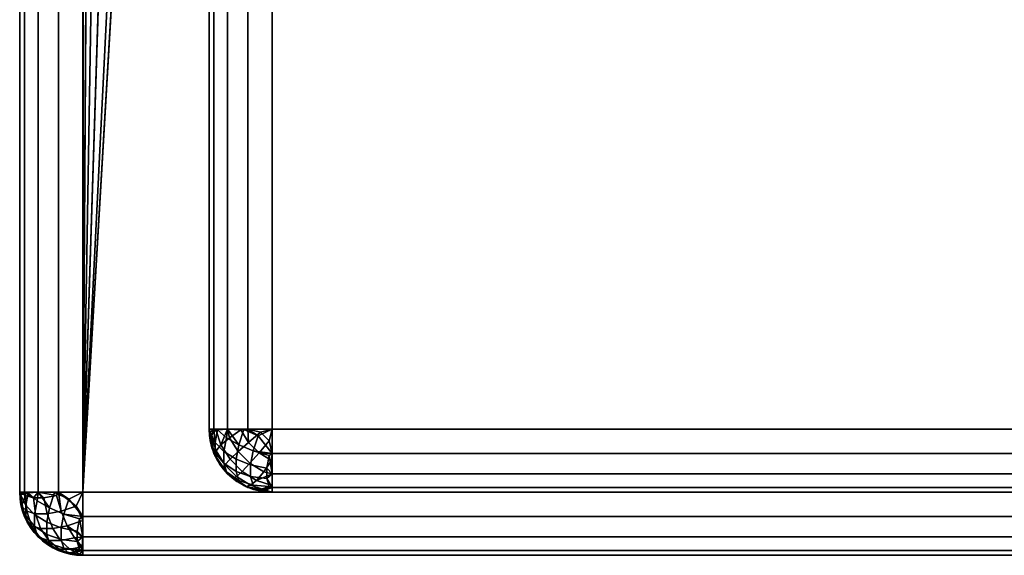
# Model space of a CAD drawing. Header units: millimetres. Extents: x -10 to 414, y -827 to 10.
# Tile 1 of 40: x 0 to 15.6, y -800 to -791.5. Entities that reach past the tile are written whole.
import ezdxf

# ---------------------------------------------------------------- set-up
doc = ezdxf.new("R2010")
doc.units = ezdxf.units.MM
doc.header["$MEASUREMENT"] = 0
for name, color, linetype, lineweight in [('0 Misc', 7, 'Continuous', 35), ('10 Raster Images', 7, 'Continuous', 35), ('5 Hatches', 7, 'Continuous', 35)]:
    doc.layers.add(name, color=color, linetype=linetype, lineweight=lineweight)

msp = doc.modelspace()

# ---------------------------------------------------------------- linework, layer by layer
at = {"layer": '0 Misc', "color": 160, "linetype": 'Continuous', "lineweight": 25}
for p, q in [((0, -1, 1194), (0, -799, 1194)), ((0, -799, 1174), (0, -1, 1174)), ((1, -799, 1195), (1, -1, 1195)), ((1, -781, 1173), (1, -799, 1173)), ((1, -799, 1173), (1.012, -781.156, 1173)), ((1, -799, 1173), (1.109, -781.454, 1173)), ((1, -799, 1173), (1.293, -781.707, 1173)), ((1, -799, 1173), (1.546, -781.891, 1173)), ((1, -799, 1173), (1.844, -781.988, 1173)), ((1, -799, 1173), (2, -782, 1173)), ((3, -784, 1169), (3, -798, 1169)), ((3, -798, 13.5), (3, -784, 13.5)), ((4, -784, 12.5), (4, -798, 12.5)), ((4, -798, 1170), (4, -784, 1170)), ((3, -798, 1169), (3, -798, 13.5)), ((4, -798, 12.5), (396, -798, 12.5)), ((396, -798, 1170), (4, -798, 1170)), ((0, -799, 1194), (0, -799, 1174)), ((1, -799, 1173), (399, -799, 1173)), ((399, -799, 1195), (1, -799, 1195)), ((396, -799, 13.5), (4, -799, 13.5)), ((4, -799, 13.5), (4, -799, 1169)), ((4, -799, 1169), (396, -799, 1169)), ((4, -799, 13.5), (396, -799, 1169)), ((4, -799, 13.5), (204.554, -799, 730)), ((4, -799, 1169), (195.446, -799, 730)), ((195.446, -799, 730), (4, -799, 13.5)), ((4, -799, 1169), (195.717, -799, 730.779)), ((4, -799, 1169), (196.049, -799, 731.534)), ((4, -799, 1169), (196.442, -799, 732.187)), ((4, -799, 1169), (197.415, -799, 733.16)), ((4, -799, 1169), (198.641, -799, 733.785)), ((4, -799, 1169), (200, -799, 734)), ((4, -799, 1169), (197.415, -799, 1046.84)), ((4, -799, 1169), (196.442, -799, 1047.813)), ((4, -799, 1169), (196.049, -799, 1048.466)), ((4, -799, 1169), (195.505, -799, 1049.81)), ((4, -799, 1169), (195, -799, 1053)), ((4, -799, 1169), (195, -799, 1054)), ((4, -799, 1169), (164.278, -799, 1124.392)), ((4, -799, 1169), (162.048, -799, 1125.528)), ((4, -799, 1169), (160.278, -799, 1127.298)), ((4, -799, 1169), (159.142, -799, 1129.528)), ((4, -799, 1169), (158.75, -799, 1132)), ((4, -799, 1169), (158.75, -799, 1149)), ((4, -799, 1169), (159.142, -799, 1151.472)), ((4, -799, 1169), (160.278, -799, 1153.702)), ((4, -799, 1169), (162.048, -799, 1155.472)), ((4, -799, 1169), (164.278, -799, 1156.608)), ((4, -799, 1169), (166.75, -799, 1157)), ((1, -800, 1174), (1, -800, 1194)), ((1, -800, 1194), (399, -800, 1194)), ((399, -800, 1174), (1, -800, 1174))]:
    msp.add_line(p, q, dxfattribs=at).dxf.unprotected_set("ltscale", 0)
at = {"layer": '0 Misc', "color": 160, "linetype": 'Continuous', "lineweight": 25, "extrusion": (0, -1, 0)}
for centre, start, end in [((4, 1169, 798), 90, 180), ((4, 13.5, 798), 180, 270)]:
    msp.add_arc(centre, 1, start, end, dxfattribs=at).dxf.unprotected_set("ltscale", 0)
at = {"layer": '0 Misc', "color": 160, "linetype": 'Continuous', "lineweight": 25, "extrusion": (0, 0, -1)}
for centre in [(-4, -798, -1169), (-1, -799, -1174)]:
    msp.add_arc(centre, 1, 270, 0, dxfattribs=at).dxf.unprotected_set("ltscale", 0)
at = {"layer": '0 Misc', "color": 160, "linetype": 'Continuous', "lineweight": 25}
for centre in [(4, -798, 13.5), (1, -799, 1194)]:
    msp.add_arc(centre, 1, 180, 270, dxfattribs=at).dxf.unprotected_set("ltscale", 0)
at = {"layer": '0 Misc', "color": 160, "linetype": 'Continuous', "lineweight": 25, "extrusion": (1, 0, 0)}
for centre, start, end in [((-798, 1169, 4), 90, 180), ((-798, 13.5, 4), 180, 270), ((-799, 1174, 1), 180, 270), ((-799, 1194, 1), 90, 180)]:
    msp.add_arc(centre, 1, start, end, dxfattribs=at).dxf.unprotected_set("ltscale", 0)
at = {"layer": '0 Misc', "color": 160, "linetype": 'Continuous', "lineweight": 25, "extrusion": (0, 1, 0)}
for centre, start, end in [((-1, 1174, -799), 270, 0), ((-1, 1194, -799), 0, 90)]:
    msp.add_arc(centre, 1, start, end, dxfattribs=at).dxf.unprotected_set("ltscale", 0)
at = {"layer": '0 Misc', "color": 7, "lineweight": 25}
for points, invisible_edges in [([(0, -1, 1194), (0, -799, 1174), (0, -799, 1194)], 1), ([(0, -1, 1194), (0, -1, 1174), (0, -799, 1174)], 12), ([(0.076, -799, 1173.617), (0, -1, 1174), (0.076, -1, 1173.617)], 1), ([(0.076, -799, 1173.617), (0, -799, 1174), (0, -1, 1174)], 12), ([(0, -1, 1194), (0.076, -799, 1194.383), (0.076, -1, 1194.383)], 1), ([(0, -1, 1194), (0, -799, 1194), (0.076, -799, 1194.383)], 12), ([(0.293, -799, 1173.293), (0.076, -1, 1173.617), (0.293, -1, 1173.293)], 1), ([(0.293, -799, 1173.293), (0.076, -799, 1173.617), (0.076, -1, 1173.617)], 12), ([(0.293, -799, 1194.707), (0.076, -1, 1194.383), (0.076, -799, 1194.383)], 1), ([(0.293, -799, 1194.707), (0.293, -1, 1194.707), (0.076, -1, 1194.383)], 12), ([(0.617, -799, 1173.076), (0.293, -1, 1173.293), (0.617, -1, 1173.076)], 1), ([(0.617, -799, 1173.076), (0.293, -799, 1173.293), (0.293, -1, 1173.293)], 12), ([(0.617, -799, 1194.924), (0.293, -1, 1194.707), (0.293, -799, 1194.707)], 1), ([(0.617, -799, 1194.924), (0.617, -1, 1194.924), (0.293, -1, 1194.707)], 12), ([(1, -799, 1173), (0.617, -1, 1173.076), (1, -781, 1173)], 1), ([(1, -799, 1173), (0.617, -799, 1173.076), (0.617, -1, 1173.076)], 12), ([(1, -799, 1195), (0.617, -1, 1194.924), (0.617, -799, 1194.924)], 1), ([(1, -799, 1195), (1, -1, 1195), (0.617, -1, 1194.924)], 12), ([(3, -798, 13.5), (3.076, -784, 13.117), (3.076, -798, 13.117)], 1), ([(3, -798, 13.5), (3, -784, 13.5), (3.076, -784, 13.117)], 12), ([(3.076, -798, 13.117), (3.293, -784, 12.793), (3.293, -798, 12.793)], 1), ([(3.076, -798, 13.117), (3.076, -784, 13.117), (3.293, -784, 12.793)], 12), ([(3.293, -798, 12.793), (3.617, -784, 12.576), (3.617, -798, 12.576)], 1), ([(3.293, -798, 12.793), (3.293, -784, 12.793), (3.617, -784, 12.576)], 12), ([(4, -784, 12.5), (3.617, -798, 12.576), (3.617, -784, 12.576)], 1), ([(4, -784, 12.5), (4, -798, 12.5), (3.617, -798, 12.576)], 12), ([(4, -798, 12.5), (396, -784, 12.5), (396, -798, 12.5)], 1), ([(4, -798, 12.5), (4, -784, 12.5), (396, -784, 12.5)], 12), ([(3.236, -798.354, 12.96), (3.096, -798.208, 13.125), (3.133, -798.01, 13.002)], 12), ([(3.236, -798.354, 12.96), (3.133, -798.01, 13.002), (3.277, -798.134, 12.822)], 1), ([(3.552, -798.002, 12.606), (3.7, -798.345, 12.611), (3.47, -798.248, 12.689)], 1), ([(3.552, -798.002, 12.606), (3.779, -798.107, 12.531), (3.7, -798.345, 12.611)], 12), ([(4, -798, 12.5), (396, -798.383, 12.576), (4, -798.383, 12.576)], 1), ([(4, -798, 12.5), (396, -798, 12.5), (396, -798.383, 12.576)], 12), ([(3.096, -798.375, 13.292), (3.018, -798.048, 13.316), (3.096, -798.208, 13.125)], 1), ([(3.096, -798.375, 13.292), (3.018, -798.184, 13.452), (3.018, -798.048, 13.316)], 12), ([(3.428, -798.476, 12.832), (3.236, -798.354, 12.96), (3.277, -798.134, 12.822)], 12), ([(3.428, -798.476, 12.832), (3.277, -798.134, 12.822), (3.47, -798.248, 12.689)], 1), ([(3.236, -798.54, 13.146), (3.096, -798.208, 13.125), (3.236, -798.354, 12.96)], 1), ([(3.236, -798.54, 13.146), (3.096, -798.375, 13.292), (3.096, -798.208, 13.125)], 12), ([(3.428, -798.668, 13.024), (3.236, -798.354, 12.96), (3.428, -798.476, 12.832)], 1), ([(3.428, -798.668, 13.024), (3.236, -798.54, 13.146), (3.236, -798.354, 12.96)], 12), ([(3.428, -798.476, 12.832), (3.47, -798.248, 12.689), (3.7, -798.345, 12.611)], 12), ([(3.428, -798.476, 12.832), (3.7, -798.345, 12.611), (3.659, -798.565, 12.749)], 1), ([(3.7, -798.345, 12.611), (3.913, -798.616, 12.717), (3.659, -798.565, 12.749)], 1), ([(3.7, -798.345, 12.611), (3.95, -798.419, 12.593), (3.913, -798.616, 12.717)], 12), ([(3.096, -798.375, 13.292), (3.277, -798.678, 13.366), (3.133, -798.498, 13.489)], 1), ([(3.096, -798.375, 13.292), (3.236, -798.54, 13.146), (3.277, -798.678, 13.366)], 12), ([(3.659, -798.751, 12.935), (3.428, -798.476, 12.832), (3.659, -798.565, 12.749)], 1), ([(3.659, -798.751, 12.935), (3.428, -798.668, 13.024), (3.428, -798.476, 12.832)], 12), ([(396, -798.707, 12.793), (4, -798.383, 12.576), (396, -798.383, 12.576)], 1), ([(396, -798.707, 12.793), (4, -798.707, 12.793), (4, -798.383, 12.576)], 12), ([(3.236, -798.54, 13.146), (3.47, -798.811, 13.252), (3.277, -798.678, 13.366)], 1), ([(3.236, -798.54, 13.146), (3.428, -798.668, 13.024), (3.47, -798.811, 13.252)], 12), ([(3.7, -798.889, 13.155), (3.428, -798.668, 13.024), (3.659, -798.751, 12.935)], 1), ([(3.7, -798.889, 13.155), (3.47, -798.811, 13.252), (3.428, -798.668, 13.024)], 12), ([(3.659, -798.565, 12.749), (3.913, -798.783, 12.884), (3.659, -798.751, 12.935)], 1), ([(3.659, -798.565, 12.749), (3.913, -798.616, 12.717), (3.913, -798.783, 12.884)], 12), ([(3.47, -798.811, 13.252), (3.779, -798.969, 13.393), (3.552, -798.894, 13.498)], 1), ([(3.47, -798.811, 13.252), (3.7, -798.889, 13.155), (3.779, -798.969, 13.393)], 12), ([(3.659, -798.751, 12.935), (3.95, -798.907, 13.081), (3.7, -798.889, 13.155)], 1), ([(3.659, -798.751, 12.935), (3.913, -798.783, 12.884), (3.95, -798.907, 13.081)], 12), ([(396, -798.924, 13.117), (4, -798.707, 12.793), (396, -798.707, 12.793)], 1), ([(396, -798.924, 13.117), (4, -798.924, 13.117), (4, -798.707, 12.793)], 12), ([(396, -799, 13.5), (4, -798.924, 13.117), (396, -798.924, 13.117)], 1), ([(396, -799, 13.5), (4, -799, 13.5), (4, -798.924, 13.117)], 12), ([(0, -799, 1194), (0.076, -799.383, 1174), (0.076, -799.383, 1194)], 1), ([(0, -799, 1194), (0, -799, 1174), (0.076, -799.383, 1174)], 12), ([(0.096, -799.375, 1173.792), (0.018, -799.048, 1173.816), (0.096, -799.208, 1173.625)], 1), ([(0.096, -799.375, 1173.792), (0.018, -799.184, 1173.952), (0.018, -799.048, 1173.816)], 12), ([(0.093, -799.05, 1194.419), (0.249, -799.341, 1194.565), (0.217, -799.087, 1194.616)], 1), ([(0.093, -799.05, 1194.419), (0.111, -799.3, 1194.345), (0.249, -799.341, 1194.565)], 12), ([(0.133, -799.01, 1173.502), (0.236, -799.354, 1173.46), (0.096, -799.208, 1173.625)], 1), ([(0.133, -799.01, 1173.502), (0.277, -799.134, 1173.322), (0.236, -799.354, 1173.46)], 12), ([(0.217, -799.087, 1194.616), (0.435, -799.341, 1194.751), (0.384, -799.087, 1194.783)], 1), ([(0.217, -799.087, 1194.616), (0.249, -799.341, 1194.565), (0.435, -799.341, 1194.751)], 12), ([(0.277, -799.134, 1173.322), (0.428, -799.476, 1173.332), (0.236, -799.354, 1173.46)], 1), ([(0.277, -799.134, 1173.322), (0.47, -799.248, 1173.189), (0.428, -799.476, 1173.332)], 12), ([(0.655, -799.3, 1194.889), (0.581, -799.05, 1194.907), (0.384, -799.087, 1194.783)], 12), ([(0.655, -799.3, 1194.889), (0.384, -799.087, 1194.783), (0.435, -799.341, 1194.751)], 1), ([(0.552, -799.002, 1173.106), (0.7, -799.345, 1173.111), (0.47, -799.248, 1173.189)], 1), ([(0.552, -799.002, 1173.106), (0.779, -799.107, 1173.031), (0.7, -799.345, 1173.111)], 12), ([(1, -799, 1173), (399, -799.383, 1173.076), (1, -799.383, 1173.076)], 1), ([(1, -799, 1173), (399, -799, 1173), (399, -799.383, 1173.076)], 12), ([(399, -799, 1195), (1, -799.383, 1194.924), (399, -799.383, 1194.924)], 1), ([(399, -799, 1195), (1, -799, 1195), (1, -799.383, 1194.924)], 12), ([(0.189, -799.53, 1194.248), (0.031, -799.221, 1194.107), (0.106, -799.448, 1194.002)], 1), ([(0.189, -799.53, 1194.248), (0.111, -799.3, 1194.345), (0.031, -799.221, 1194.107)], 12), ([(0.096, -799.208, 1173.625), (0.236, -799.54, 1173.646), (0.096, -799.375, 1173.792)], 1), ([(0.096, -799.208, 1173.625), (0.236, -799.354, 1173.46), (0.236, -799.54, 1173.646)], 12), ([(0.659, -799.565, 1173.249), (0.428, -799.476, 1173.332), (0.47, -799.248, 1173.189)], 12), ([(0.659, -799.565, 1173.249), (0.47, -799.248, 1173.189), (0.7, -799.345, 1173.111)], 1), ([(0.998, -799.448, 1194.894), (0.893, -799.221, 1194.969), (0.655, -799.3, 1194.889)], 12), ([(0.076, -799.383, 1194), (0.293, -799.707, 1174), (0.293, -799.707, 1194)], 1), ([(0.076, -799.383, 1194), (0.076, -799.383, 1174), (0.293, -799.707, 1174)], 12), ([(0.096, -799.375, 1173.792), (0.277, -799.678, 1173.866), (0.133, -799.498, 1173.99)], 1), ([(0.096, -799.375, 1173.792), (0.236, -799.54, 1173.646), (0.277, -799.678, 1173.866)], 12), ([(0.111, -799.3, 1194.345), (0.332, -799.572, 1194.476), (0.249, -799.341, 1194.565)], 1), ([(0.111, -799.3, 1194.345), (0.189, -799.53, 1194.248), (0.332, -799.572, 1194.476)], 12), ([(0.236, -799.54, 1173.646), (0.236, -799.354, 1173.46), (0.428, -799.476, 1173.332)], 12), ([(0.332, -799.572, 1194.476), (0.435, -799.341, 1194.751), (0.249, -799.341, 1194.565)], 1), ([(0.332, -799.572, 1194.476), (0.524, -799.572, 1194.668), (0.435, -799.341, 1194.751)], 12), ([(0.435, -799.341, 1194.751), (0.752, -799.53, 1194.811), (0.655, -799.3, 1194.889)], 1), ([(0.435, -799.341, 1194.751), (0.524, -799.572, 1194.668), (0.752, -799.53, 1194.811)], 12), ([(0.998, -799.448, 1194.894), (0.655, -799.3, 1194.889), (0.752, -799.53, 1194.811)], 1), ([(0.7, -799.345, 1173.111), (0.913, -799.616, 1173.217), (0.659, -799.565, 1173.249)], 1), ([(0.7, -799.345, 1173.111), (0.95, -799.419, 1173.093), (0.913, -799.616, 1173.217)], 12), ([(399, -799.707, 1173.293), (1, -799.383, 1173.076), (399, -799.383, 1173.076)], 1), ([(399, -799.707, 1173.293), (1, -799.707, 1173.293), (1, -799.383, 1173.076)], 12), ([(399, -799.383, 1194.924), (1, -799.707, 1194.707), (399, -799.707, 1194.707)], 1), ([(399, -799.383, 1194.924), (1, -799.383, 1194.924), (1, -799.707, 1194.707)], 12), ([(0.46, -799.764, 1194.354), (0.189, -799.53, 1194.248), (0.322, -799.723, 1194.134)], 1), ([(0.46, -799.764, 1194.354), (0.332, -799.572, 1194.476), (0.189, -799.53, 1194.248)], 12), ([(0.236, -799.54, 1173.646), (0.428, -799.476, 1173.332), (0.428, -799.668, 1173.524)], 1), ([(0.236, -799.54, 1173.646), (0.47, -799.811, 1173.752), (0.277, -799.678, 1173.866)], 1), ([(0.236, -799.54, 1173.646), (0.428, -799.668, 1173.524), (0.47, -799.811, 1173.752)], 12), ([(0.46, -799.764, 1194.354), (0.524, -799.572, 1194.668), (0.332, -799.572, 1194.476)], 1), ([(0.428, -799.668, 1173.524), (0.428, -799.476, 1173.332), (0.659, -799.565, 1173.249)], 12), ([(0.428, -799.668, 1173.524), (0.659, -799.565, 1173.249), (0.659, -799.751, 1173.435)], 1), ([(0.46, -799.764, 1194.354), (0.646, -799.764, 1194.54), (0.524, -799.572, 1194.668)], 12), ([(0.866, -799.723, 1194.678), (0.752, -799.53, 1194.811), (0.524, -799.572, 1194.668)], 12), ([(0.866, -799.723, 1194.678), (0.524, -799.572, 1194.668), (0.646, -799.764, 1194.54)], 1), ([(0.913, -799.783, 1173.384), (0.659, -799.565, 1173.249), (0.913, -799.616, 1173.217)], 1), ([(0.913, -799.783, 1173.384), (0.659, -799.751, 1173.435), (0.659, -799.565, 1173.249)], 12), ([(0.293, -799.707, 1194), (0.617, -799.924, 1174), (0.617, -799.924, 1194)], 1), ([(0.293, -799.707, 1194), (0.293, -799.707, 1174), (0.617, -799.924, 1174)], 12), ([(0.625, -799.904, 1194.208), (0.322, -799.723, 1194.134), (0.502, -799.867, 1194.01)], 1), ([(0.625, -799.904, 1194.208), (0.46, -799.764, 1194.354), (0.322, -799.723, 1194.134)], 12), ([(0.7, -799.889, 1173.655), (0.428, -799.668, 1173.524), (0.659, -799.751, 1173.435)], 1), ([(0.7, -799.889, 1173.655), (0.47, -799.811, 1173.752), (0.428, -799.668, 1173.524)], 12), ([(0.99, -799.867, 1194.498), (0.866, -799.723, 1194.678), (0.646, -799.764, 1194.54)], 12), ([(0.95, -799.907, 1173.581), (0.659, -799.751, 1173.435), (0.913, -799.783, 1173.384)], 1), ([(0.95, -799.907, 1173.581), (0.7, -799.889, 1173.655), (0.659, -799.751, 1173.435)], 12), ([(399, -799.924, 1173.617), (1, -799.707, 1173.293), (399, -799.707, 1173.293)], 1), ([(399, -799.924, 1173.617), (1, -799.924, 1173.617), (1, -799.707, 1173.293)], 12), ([(399, -799.707, 1194.707), (1, -799.924, 1194.383), (399, -799.924, 1194.383)], 1), ([(399, -799.707, 1194.707), (1, -799.707, 1194.707), (1, -799.924, 1194.383)], 12), ([(0.792, -799.904, 1194.375), (0.46, -799.764, 1194.354), (0.625, -799.904, 1194.208)], 1), ([(0.792, -799.904, 1194.375), (0.646, -799.764, 1194.54), (0.46, -799.764, 1194.354)], 12), ([(0.47, -799.811, 1173.752), (0.779, -799.969, 1173.893), (0.552, -799.894, 1173.998)], 1), ([(0.47, -799.811, 1173.752), (0.7, -799.889, 1173.655), (0.779, -799.969, 1173.893)], 12), ([(0.625, -799.904, 1194.208), (0.952, -799.982, 1194.184), (0.792, -799.904, 1194.375)], 1), ([(0.625, -799.904, 1194.208), (0.816, -799.982, 1194.048), (0.952, -799.982, 1194.184)], 12), ([(0.99, -799.867, 1194.498), (0.646, -799.764, 1194.54), (0.792, -799.904, 1194.375)], 1), ([(1, -800, 1174), (0.617, -799.924, 1194), (0.617, -799.924, 1174)], 1), ([(1, -800, 1174), (1, -800, 1194), (0.617, -799.924, 1194)], 12), ([(399, -800, 1174), (1, -799.924, 1173.617), (399, -799.924, 1173.617)], 1), ([(399, -800, 1174), (1, -800, 1174), (1, -799.924, 1173.617)], 12), ([(1, -800, 1194), (399, -799.924, 1194.383), (1, -799.924, 1194.383)], 1), ([(1, -800, 1194), (399, -800, 1194), (399, -799.924, 1194.383)], 12), ([(1, -800, 1194), (399, -800, 1174), (399, -800, 1194)], 1), ([(1, -800, 1194), (1, -800, 1174), (399, -800, 1174)], 12)]:
    msp.add_3dface(points, dxfattribs=dict(at, invisible_edges=invisible_edges))
for points in [[(1.012, -781.156, 1173), (1, -799, 1173), (1, -781, 1173)], [(1, -799, 1173), (1.012, -781.156, 1173), (1.109, -781.454, 1173)], [(1, -799, 1173), (1.109, -781.454, 1173), (1.293, -781.707, 1173)], [(1, -799, 1173), (1.293, -781.707, 1173), (1.546, -781.891, 1173)], [(1, -799, 1173), (1.546, -781.891, 1173), (1.844, -781.988, 1173)], [(1, -799, 1173), (1.844, -781.988, 1173), (2, -782, 1173)], [(1, -799, 1173), (2, -782, 1173), (399, -799, 1173)], [(399, -799, 1173), (2, -782, 1173), (16, -782, 1173)], [(3.018, -798.184, 13.452), (3.076, -798.383, 13.5), (3, -798, 13.5)], [(3.018, -798.048, 13.316), (3.018, -798.184, 13.452), (3, -798, 13.5)], [(3.018, -798.048, 13.316), (3, -798, 13.5), (3.076, -798, 13.117)], [(3.076, -798, 13.117), (3.096, -798.208, 13.125), (3.018, -798.048, 13.316)], [(3.293, -798, 12.793), (3.133, -798.01, 13.002), (3.076, -798, 13.117)], [(3.096, -798.208, 13.125), (3.076, -798, 13.117), (3.133, -798.01, 13.002)], [(3.293, -798, 12.793), (3.277, -798.134, 12.822), (3.133, -798.01, 13.002)], [(3.47, -798.248, 12.689), (3.277, -798.134, 12.822), (3.293, -798, 12.793)], [(3.552, -798.002, 12.606), (3.47, -798.248, 12.689), (3.293, -798, 12.793)], [(3.617, -798, 12.576), (3.552, -798.002, 12.606), (3.293, -798, 12.793)], [(3.617, -798, 12.576), (3.779, -798.107, 12.531), (3.552, -798.002, 12.606)], [(3.617, -798, 12.576), (4, -798, 12.5), (3.779, -798.107, 12.531)], [(3.779, -798.107, 12.531), (4, -798, 12.5), (4, -798.383, 12.576)], [(3.096, -798.375, 13.292), (3.076, -798.383, 13.5), (3.018, -798.184, 13.452)], [(3.779, -798.107, 12.531), (4, -798.383, 12.576), (3.7, -798.345, 12.611)], [(3.95, -798.419, 12.593), (3.7, -798.345, 12.611), (4, -798.383, 12.576)], [(3.096, -798.375, 13.292), (3.133, -798.498, 13.489), (3.076, -798.383, 13.5)], [(3.133, -798.498, 13.489), (3.293, -798.707, 13.5), (3.076, -798.383, 13.5)], [(3.277, -798.678, 13.366), (3.293, -798.707, 13.5), (3.133, -798.498, 13.489)], [(4, -798.707, 12.793), (3.913, -798.616, 12.717), (3.95, -798.419, 12.593)], [(4, -798.707, 12.793), (3.95, -798.419, 12.593), (4, -798.383, 12.576)], [(3.913, -798.783, 12.884), (3.913, -798.616, 12.717), (4, -798.707, 12.793)], [(3.47, -798.811, 13.252), (3.293, -798.707, 13.5), (3.277, -798.678, 13.366)], [(3.617, -798.924, 13.5), (3.293, -798.707, 13.5), (3.552, -798.894, 13.498)], [(3.552, -798.894, 13.498), (3.293, -798.707, 13.5), (3.47, -798.811, 13.252)], [(3.913, -798.783, 12.884), (4, -798.707, 12.793), (4, -798.924, 13.117)], [(3.95, -798.907, 13.081), (3.913, -798.783, 12.884), (4, -798.924, 13.117)], [(3.617, -798.924, 13.5), (3.552, -798.894, 13.498), (3.779, -798.969, 13.393)], [(3.617, -798.924, 13.5), (3.779, -798.969, 13.393), (4, -799, 13.5)], [(3.7, -798.889, 13.155), (3.95, -798.907, 13.081), (3.779, -798.969, 13.393)], [(3.95, -798.907, 13.081), (4, -798.924, 13.117), (3.779, -798.969, 13.393)], [(3.779, -798.969, 13.393), (4, -798.924, 13.117), (4, -799, 13.5)], [(0.018, -799.184, 1173.952), (0, -799, 1174), (0.018, -799.048, 1173.816)], [(0.018, -799.184, 1173.952), (0.076, -799.383, 1174), (0, -799, 1174)], [(0.018, -799.048, 1173.816), (0, -799, 1174), (0.076, -799, 1173.617)], [(0, -799, 1194), (0.093, -799.05, 1194.419), (0.076, -799, 1194.383)], [(0.076, -799.383, 1194), (0.031, -799.221, 1194.107), (0, -799, 1194)], [(0.031, -799.221, 1194.107), (0.093, -799.05, 1194.419), (0, -799, 1194)], [(0.018, -799.048, 1173.816), (0.076, -799, 1173.617), (0.096, -799.208, 1173.625)], [(0.031, -799.221, 1194.107), (0.111, -799.3, 1194.345), (0.093, -799.05, 1194.419)], [(0.133, -799.01, 1173.502), (0.096, -799.208, 1173.625), (0.076, -799, 1173.617)], [(0.293, -799, 1173.293), (0.133, -799.01, 1173.502), (0.076, -799, 1173.617)], [(0.076, -799, 1194.383), (0.217, -799.087, 1194.616), (0.293, -799, 1194.707)], [(0.093, -799.05, 1194.419), (0.217, -799.087, 1194.616), (0.076, -799, 1194.383)], [(0.293, -799, 1173.293), (0.277, -799.134, 1173.322), (0.133, -799.01, 1173.502)], [(0.217, -799.087, 1194.616), (0.384, -799.087, 1194.783), (0.293, -799, 1194.707)], [(0.277, -799.134, 1173.322), (0.293, -799, 1173.293), (0.47, -799.248, 1173.189)], [(0.552, -799.002, 1173.106), (0.47, -799.248, 1173.189), (0.293, -799, 1173.293)], [(0.617, -799, 1173.076), (0.552, -799.002, 1173.106), (0.293, -799, 1173.293)], [(0.581, -799.05, 1194.907), (0.293, -799, 1194.707), (0.384, -799.087, 1194.783)], [(0.581, -799.05, 1194.907), (0.617, -799, 1194.924), (0.293, -799, 1194.707)], [(0.617, -799, 1173.076), (0.779, -799.107, 1173.031), (0.552, -799.002, 1173.106)], [(0.655, -799.3, 1194.889), (0.617, -799, 1194.924), (0.581, -799.05, 1194.907)], [(0.779, -799.107, 1173.031), (0.617, -799, 1173.076), (1, -799, 1173)], [(0.655, -799.3, 1194.889), (0.893, -799.221, 1194.969), (0.617, -799, 1194.924)], [(0.617, -799, 1194.924), (0.893, -799.221, 1194.969), (1, -799, 1195)], [(0.7, -799.345, 1173.111), (0.779, -799.107, 1173.031), (1, -799.383, 1173.076)], [(1, -799.383, 1173.076), (0.779, -799.107, 1173.031), (1, -799, 1173)], [(0.893, -799.221, 1194.969), (1, -799.383, 1194.924), (1, -799, 1195)], [(0.096, -799.375, 1173.792), (0.076, -799.383, 1174), (0.018, -799.184, 1173.952)], [(0.076, -799.383, 1194), (0.106, -799.448, 1194.002), (0.031, -799.221, 1194.107)], [(1, -799.383, 1194.924), (0.893, -799.221, 1194.969), (0.998, -799.448, 1194.894)], [(0.096, -799.375, 1173.792), (0.133, -799.498, 1173.99), (0.076, -799.383, 1174)], [(0.133, -799.498, 1173.99), (0.293, -799.707, 1174), (0.076, -799.383, 1174)], [(0.293, -799.707, 1194), (0.106, -799.448, 1194.002), (0.076, -799.383, 1194)], [(0.293, -799.707, 1194), (0.189, -799.53, 1194.248), (0.106, -799.448, 1194.002)], [(0.7, -799.345, 1173.111), (1, -799.383, 1173.076), (0.95, -799.419, 1173.093)], [(0.998, -799.448, 1194.894), (0.752, -799.53, 1194.811), (1, -799.707, 1194.707)], [(0.95, -799.419, 1173.093), (1, -799.707, 1173.293), (0.913, -799.616, 1173.217)], [(0.95, -799.419, 1173.093), (1, -799.383, 1173.076), (1, -799.707, 1173.293)], [(1, -799.383, 1194.924), (0.998, -799.448, 1194.894), (1, -799.707, 1194.707)], [(0.133, -799.498, 1173.99), (0.277, -799.678, 1173.866), (0.293, -799.707, 1174)], [(0.322, -799.723, 1194.134), (0.189, -799.53, 1194.248), (0.293, -799.707, 1194)], [(0.866, -799.723, 1194.678), (1, -799.707, 1194.707), (0.752, -799.53, 1194.811)], [(0.277, -799.678, 1173.866), (0.47, -799.811, 1173.752), (0.293, -799.707, 1174)], [(0.293, -799.707, 1174), (0.552, -799.894, 1173.998), (0.617, -799.924, 1174)], [(0.552, -799.894, 1173.998), (0.293, -799.707, 1174), (0.47, -799.811, 1173.752)], [(0.502, -799.867, 1194.01), (0.322, -799.723, 1194.134), (0.293, -799.707, 1194)], [(0.502, -799.867, 1194.01), (0.293, -799.707, 1194), (0.617, -799.924, 1194)], [(1, -799.707, 1194.707), (0.866, -799.723, 1194.678), (0.99, -799.867, 1194.498)], [(0.913, -799.783, 1173.384), (0.913, -799.616, 1173.217), (1, -799.707, 1173.293)], [(1, -799.924, 1173.617), (0.913, -799.783, 1173.384), (1, -799.707, 1173.293)], [(1, -799.707, 1194.707), (0.99, -799.867, 1194.498), (1, -799.924, 1194.383)], [(0.625, -799.904, 1194.208), (0.502, -799.867, 1194.01), (0.617, -799.924, 1194)], [(0.617, -799.924, 1174), (0.552, -799.894, 1173.998), (0.779, -799.969, 1173.893)], [(0.625, -799.904, 1194.208), (0.617, -799.924, 1194), (0.816, -799.982, 1194.048)], [(0.779, -799.969, 1173.893), (0.7, -799.889, 1173.655), (0.95, -799.907, 1173.581)], [(0.779, -799.969, 1173.893), (0.95, -799.907, 1173.581), (1, -799.924, 1173.617)], [(0.99, -799.867, 1194.498), (0.792, -799.904, 1194.375), (1, -799.924, 1194.383)], [(0.952, -799.982, 1194.184), (1, -799.924, 1194.383), (0.792, -799.904, 1194.375)], [(1, -799.924, 1173.617), (0.95, -799.907, 1173.581), (0.913, -799.783, 1173.384)], [(0.617, -799.924, 1174), (0.779, -799.969, 1173.893), (1, -800, 1174)], [(0.816, -799.982, 1194.048), (0.617, -799.924, 1194), (1, -800, 1194)], [(0.779, -799.969, 1173.893), (1, -799.924, 1173.617), (1, -800, 1174)], [(0.816, -799.982, 1194.048), (1, -800, 1194), (0.952, -799.982, 1194.184)], [(0.952, -799.982, 1194.184), (1, -800, 1194), (1, -799.924, 1194.383)]]:
    msp.add_3dface(points, dxfattribs=at)
at = {"layer": '0 Misc', "color": 5, "lineweight": 25}
for points, invisible_edges in [([(3, -784, 1169), (3.076, -798, 1169.383), (3.076, -784, 1169.383)], 1), ([(3, -784, 1169), (3, -798, 1169), (3.076, -798, 1169.383)], 12), ([(3, -798, 1169), (3, -784, 13.5), (3, -798, 13.5)], 1), ([(3, -798, 1169), (3, -784, 1169), (3, -784, 13.5)], 12), ([(3.293, -798, 1169.707), (3.076, -784, 1169.383), (3.076, -798, 1169.383)], 1), ([(3.293, -798, 1169.707), (3.293, -784, 1169.707), (3.076, -784, 1169.383)], 12), ([(3.617, -798, 1169.924), (3.293, -784, 1169.707), (3.293, -798, 1169.707)], 1), ([(3.617, -798, 1169.924), (3.617, -784, 1169.924), (3.293, -784, 1169.707)], 12), ([(4, -798, 1170), (3.617, -784, 1169.924), (3.617, -798, 1169.924)], 1), ([(4, -798, 1170), (4, -784, 1170), (3.617, -784, 1169.924)], 12), ([(396, -798, 1170), (4, -784, 1170), (4, -798, 1170)], 1), ([(396, -798, 1170), (396, -784, 1170), (4, -784, 1170)], 12), ([(3, -798, 1169), (3.076, -798.383, 13.5), (3.076, -798.383, 1169)], 1), ([(3, -798, 1169), (3, -798, 13.5), (3.076, -798.383, 13.5)], 12), ([(3.111, -798.345, 1169.3), (3.106, -798.002, 1169.448), (3.031, -798.107, 1169.221)], 1), ([(3.111, -798.345, 1169.3), (3.189, -798.248, 1169.53), (3.106, -798.002, 1169.448)], 12), ([(3.46, -798.354, 1169.764), (3.502, -798.01, 1169.867), (3.322, -798.134, 1169.723)], 1), ([(3.46, -798.354, 1169.764), (3.625, -798.208, 1169.904), (3.502, -798.01, 1169.867)], 12), ([(396, -798, 1170), (4, -798.383, 1169.924), (396, -798.383, 1169.924)], 1), ([(396, -798, 1170), (4, -798, 1170), (4, -798.383, 1169.924)], 12), ([(3.332, -798.476, 1169.572), (3.322, -798.134, 1169.723), (3.189, -798.248, 1169.53)], 1), ([(3.332, -798.476, 1169.572), (3.46, -798.354, 1169.764), (3.322, -798.134, 1169.723)], 12), ([(3.792, -798.375, 1169.904), (3.816, -798.048, 1169.982), (3.625, -798.208, 1169.904)], 1), ([(3.792, -798.375, 1169.904), (3.952, -798.184, 1169.982), (3.816, -798.048, 1169.982)], 12), ([(3.217, -798.616, 1169.087), (3.111, -798.345, 1169.3), (3.093, -798.419, 1169.05)], 1), ([(3.189, -798.248, 1169.53), (3.111, -798.345, 1169.3), (3.249, -798.565, 1169.341)], 12), ([(3.217, -798.616, 1169.087), (3.249, -798.565, 1169.341), (3.111, -798.345, 1169.3)], 12), ([(3.189, -798.248, 1169.53), (3.249, -798.565, 1169.341), (3.332, -798.476, 1169.572)], 1), ([(3.524, -798.668, 1169.572), (3.46, -798.354, 1169.764), (3.332, -798.476, 1169.572)], 1), ([(3.646, -798.54, 1169.764), (3.625, -798.208, 1169.904), (3.46, -798.354, 1169.764)], 1), ([(3.524, -798.668, 1169.572), (3.646, -798.54, 1169.764), (3.46, -798.354, 1169.764)], 12), ([(3.646, -798.54, 1169.764), (3.792, -798.375, 1169.904), (3.625, -798.208, 1169.904)], 12), ([(3.293, -798.707, 13.5), (3.076, -798.383, 1169), (3.076, -798.383, 13.5)], 1), ([(3.293, -798.707, 13.5), (3.293, -798.707, 1169), (3.076, -798.383, 1169)], 12), ([(3.435, -798.751, 1169.341), (3.332, -798.476, 1169.572), (3.249, -798.565, 1169.341)], 1), ([(3.435, -798.751, 1169.341), (3.524, -798.668, 1169.572), (3.332, -798.476, 1169.572)], 12), ([(3.792, -798.375, 1169.904), (3.646, -798.54, 1169.764), (3.866, -798.678, 1169.723)], 12), ([(3.792, -798.375, 1169.904), (3.866, -798.678, 1169.723), (3.99, -798.498, 1169.867)], 1), ([(4, -798.707, 1169.707), (396, -798.383, 1169.924), (4, -798.383, 1169.924)], 1), ([(4, -798.707, 1169.707), (396, -798.707, 1169.707), (396, -798.383, 1169.924)], 12), ([(3.384, -798.783, 1169.087), (3.249, -798.565, 1169.341), (3.217, -798.616, 1169.087)], 1), ([(3.384, -798.783, 1169.087), (3.435, -798.751, 1169.341), (3.249, -798.565, 1169.341)], 12), ([(3.655, -798.889, 1169.3), (3.524, -798.668, 1169.572), (3.435, -798.751, 1169.341)], 1), ([(3.646, -798.54, 1169.764), (3.524, -798.668, 1169.572), (3.752, -798.811, 1169.53)], 12), ([(3.655, -798.889, 1169.3), (3.752, -798.811, 1169.53), (3.524, -798.668, 1169.572)], 12), ([(3.646, -798.54, 1169.764), (3.752, -798.811, 1169.53), (3.866, -798.678, 1169.723)], 1), ([(3.617, -798.924, 13.5), (3.293, -798.707, 1169), (3.293, -798.707, 13.5)], 1), ([(3.617, -798.924, 13.5), (3.617, -798.924, 1169), (3.293, -798.707, 1169)], 12), ([(3.581, -798.907, 1169.05), (3.435, -798.751, 1169.341), (3.384, -798.783, 1169.087)], 1), ([(3.581, -798.907, 1169.05), (3.655, -798.889, 1169.3), (3.435, -798.751, 1169.341)], 12), ([(3.752, -798.811, 1169.53), (3.655, -798.889, 1169.3), (3.893, -798.969, 1169.221)], 12), ([(3.752, -798.811, 1169.53), (3.893, -798.969, 1169.221), (3.998, -798.894, 1169.448)], 1), ([(4, -798.924, 1169.383), (396, -798.707, 1169.707), (4, -798.707, 1169.707)], 1), ([(4, -798.924, 1169.383), (396, -798.924, 1169.383), (396, -798.707, 1169.707)], 12), ([(4, -799, 13.5), (3.617, -798.924, 1169), (3.617, -798.924, 13.5)], 1), ([(4, -799, 13.5), (4, -799, 1169), (3.617, -798.924, 1169)], 12), ([(4, -799, 1169), (396, -798.924, 1169.383), (4, -798.924, 1169.383)], 1), ([(4, -799, 1169), (396, -799, 1169), (396, -798.924, 1169.383)], 12)]:
    msp.add_3dface(points, dxfattribs=dict(at, invisible_edges=invisible_edges))
for points in [[(3.031, -798.107, 1169.221), (3.076, -798, 1169.383), (3, -798, 1169)], [(3.076, -798.383, 1169), (3.031, -798.107, 1169.221), (3, -798, 1169)], [(3.106, -798.002, 1169.448), (3.076, -798, 1169.383), (3.031, -798.107, 1169.221)], [(3.293, -798, 1169.707), (3.076, -798, 1169.383), (3.106, -798.002, 1169.448)], [(3.293, -798, 1169.707), (3.106, -798.002, 1169.448), (3.189, -798.248, 1169.53)], [(3.189, -798.248, 1169.53), (3.322, -798.134, 1169.723), (3.293, -798, 1169.707)], [(3.293, -798, 1169.707), (3.502, -798.01, 1169.867), (3.617, -798, 1169.924)], [(3.293, -798, 1169.707), (3.322, -798.134, 1169.723), (3.502, -798.01, 1169.867)], [(3.625, -798.208, 1169.904), (3.617, -798, 1169.924), (3.502, -798.01, 1169.867)], [(3.617, -798, 1169.924), (3.625, -798.208, 1169.904), (3.816, -798.048, 1169.982)], [(3.816, -798.048, 1169.982), (4, -798, 1170), (3.617, -798, 1169.924)], [(3.816, -798.048, 1169.982), (3.952, -798.184, 1169.982), (4, -798, 1170)], [(3.952, -798.184, 1169.982), (4, -798.383, 1169.924), (4, -798, 1170)], [(3.076, -798.383, 1169), (3.111, -798.345, 1169.3), (3.031, -798.107, 1169.221)], [(3.792, -798.375, 1169.904), (4, -798.383, 1169.924), (3.952, -798.184, 1169.982)], [(3.111, -798.345, 1169.3), (3.076, -798.383, 1169), (3.093, -798.419, 1169.05)], [(3.093, -798.419, 1169.05), (3.076, -798.383, 1169), (3.293, -798.707, 1169)], [(3.093, -798.419, 1169.05), (3.293, -798.707, 1169), (3.217, -798.616, 1169.087)], [(4, -798.383, 1169.924), (3.792, -798.375, 1169.904), (3.99, -798.498, 1169.867)], [(4, -798.707, 1169.707), (3.99, -798.498, 1169.867), (3.866, -798.678, 1169.723)], [(4, -798.383, 1169.924), (3.99, -798.498, 1169.867), (4, -798.707, 1169.707)], [(3.384, -798.783, 1169.087), (3.217, -798.616, 1169.087), (3.293, -798.707, 1169)], [(3.617, -798.924, 1169), (3.384, -798.783, 1169.087), (3.293, -798.707, 1169)], [(3.581, -798.907, 1169.05), (3.384, -798.783, 1169.087), (3.617, -798.924, 1169)], [(4, -798.707, 1169.707), (3.866, -798.678, 1169.723), (3.752, -798.811, 1169.53)], [(4, -798.707, 1169.707), (3.752, -798.811, 1169.53), (3.998, -798.894, 1169.448)], [(4, -798.707, 1169.707), (3.998, -798.894, 1169.448), (4, -798.924, 1169.383)], [(3.893, -798.969, 1169.221), (3.655, -798.889, 1169.3), (3.581, -798.907, 1169.05)], [(4, -799, 1169), (3.581, -798.907, 1169.05), (3.617, -798.924, 1169)], [(3.581, -798.907, 1169.05), (4, -799, 1169), (3.893, -798.969, 1169.221)], [(4, -798.924, 1169.383), (3.998, -798.894, 1169.448), (3.893, -798.969, 1169.221)], [(4, -798.924, 1169.383), (3.893, -798.969, 1169.221), (4, -799, 1169)], [(396, -799, 1169), (4, -799, 13.5), (396, -799, 13.5)], [(4, -799, 13.5), (396, -799, 1169), (204.554, -799, 730)], [(4, -799, 13.5), (195.446, -799, 730), (4, -799, 1169)], [(195.446, -799, 730), (4, -799, 13.5), (204.554, -799, 730)], [(4, -799, 1169), (195.446, -799, 730), (195.717, -799, 730.779)], [(4, -799, 1169), (195.717, -799, 730.779), (196.049, -799, 731.534)], [(4, -799, 1169), (196.049, -799, 731.534), (196.442, -799, 732.187)], [(4, -799, 1169), (196.442, -799, 732.187), (197.415, -799, 733.16)], [(4, -799, 1169), (197.415, -799, 733.16), (198.641, -799, 733.785)], [(4, -799, 1169), (198.641, -799, 733.785), (200, -799, 734)], [(4, -799, 1169), (200, -799, 734), (197.415, -799, 1046.84)], [(4, -799, 1169), (197.415, -799, 1046.84), (196.442, -799, 1047.813)], [(4, -799, 1169), (196.442, -799, 1047.813), (196.049, -799, 1048.466)], [(4, -799, 1169), (196.049, -799, 1048.466), (195.505, -799, 1049.81)], [(4, -799, 1169), (195.505, -799, 1049.81), (195, -799, 1053)], [(4, -799, 1169), (195, -799, 1053), (195, -799, 1054)], [(4, -799, 1169), (195, -799, 1054), (164.278, -799, 1124.392)], [(4, -799, 1169), (164.278, -799, 1124.392), (162.048, -799, 1125.528)], [(4, -799, 1169), (162.048, -799, 1125.528), (160.278, -799, 1127.298)], [(4, -799, 1169), (160.278, -799, 1127.298), (159.142, -799, 1129.528)], [(4, -799, 1169), (159.142, -799, 1129.528), (158.75, -799, 1132)], [(4, -799, 1169), (158.75, -799, 1132), (158.75, -799, 1149)], [(4, -799, 1169), (158.75, -799, 1149), (159.142, -799, 1151.472)], [(4, -799, 1169), (159.142, -799, 1151.472), (160.278, -799, 1153.702)], [(4, -799, 1169), (160.278, -799, 1153.702), (162.048, -799, 1155.472)], [(4, -799, 1169), (162.048, -799, 1155.472), (164.278, -799, 1156.608)], [(4, -799, 1169), (164.278, -799, 1156.608), (166.75, -799, 1157)], [(4, -799, 1169), (166.75, -799, 1157), (396, -799, 1169)]]:
    msp.add_3dface(points, dxfattribs=at)
at = {"layer": '10 Raster Images', "color": 160, "linetype": 'Continuous', "lineweight": 25}
for p, q in [((1, -781, 1173), (1, -799, 1173)), ((1, -799, 1173), (399, -799, 1173)), ((396, -799, 13.5), (4, -799, 13.5)), ((4, -799, 13.5), (4, -799, 1169)), ((4, -799, 1169), (396, -799, 1169))]:
    msp.add_line(p, q, dxfattribs=at).dxf.unprotected_set("ltscale", 0)
at = {"layer": '5 Hatches', "color": 7, "lineweight": 25}
for points, invisible_edges in [([(399, -799, 1195), (1, -1, 1195), (1, -799, 1195)], 1), ([(399, -799, 1195), (399, -1, 1195), (1, -1, 1195)], 12)]:
    msp.add_3dface(points, dxfattribs=dict(at, invisible_edges=invisible_edges))

doc.saveas('drawing.dxf')
